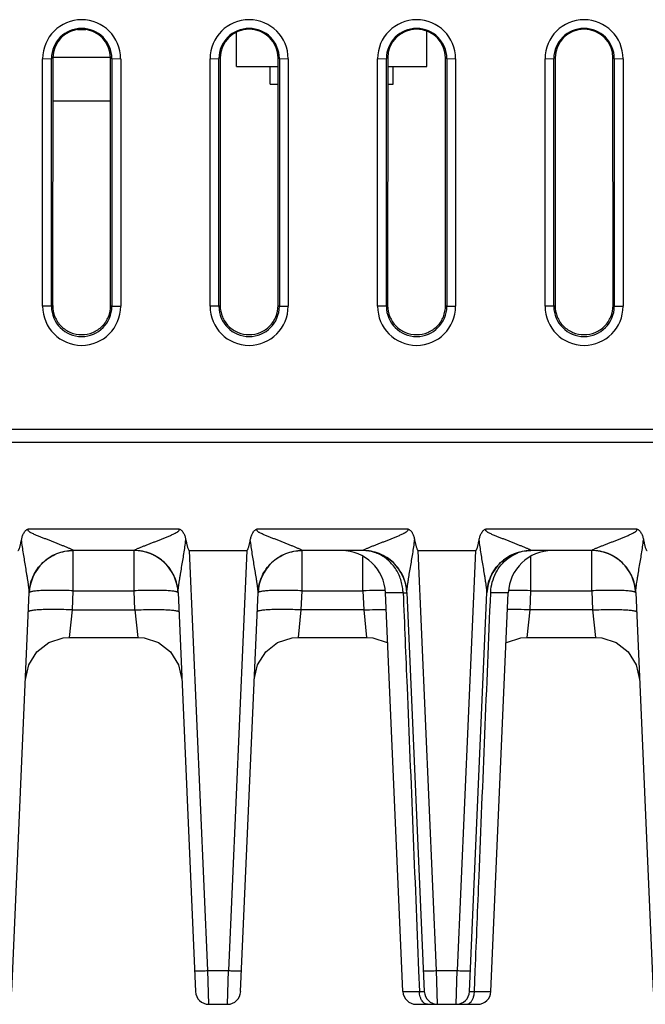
# Model space of a CAD drawing. Header units: inches. Extents: x 0 to 34, y 0 to 22.
# Tile 28 of 68: x 16.1 to 17.5, y 4.7 to 7. Entities that reach past the tile are written whole.
import ezdxf

# ---------------------------------------------------------------- set-up
doc = ezdxf.new("R2010")
doc.units = ezdxf.units.IN
doc.header["$LTSCALE"] = 1.87
doc.header["$MEASUREMENT"] = 0
doc.layers.get('0').update_dxf_attribs({"linetype": 'CONTINUOUS'})

msp = doc.modelspace()

# ---------------------------------------------------------------- linework, layer by layer
at = {"color": 7, "linetype": 'CONTINUOUS'}
for p, q in [((16.2406, 6.9439), (16.2218, 6.9439)), ((16.5824, 6.8609), (16.5824, 6.9382)), ((17.0144, 6.8609), (17.0144, 6.9411)), ((16.1427, 6.8786), (16.1627, 6.8787)), ((16.1427, 6.3164), (16.1427, 6.8786)), ((16.1657, 6.8802), (16.1627, 6.8787)), ((16.1627, 6.3165), (16.1627, 6.8787)), ((16.1657, 6.8802), (16.1654, 6.3179)), ((16.2967, 6.8809), (16.1657, 6.8809)), ((16.2968, 6.8802), (16.2998, 6.8787)), ((16.297, 6.3179), (16.2968, 6.8802)), ((16.2998, 6.8787), (16.3198, 6.8786)), ((16.2998, 6.8787), (16.2998, 6.3165)), ((16.3198, 6.8786), (16.3198, 6.3164)), ((16.5227, 6.8786), (16.5427, 6.8787)), ((16.5227, 6.3164), (16.5227, 6.8786)), ((16.5457, 6.8802), (16.5427, 6.8787)), ((16.5427, 6.3165), (16.5427, 6.8787)), ((16.5457, 6.8802), (16.5454, 6.3179)), ((16.6768, 6.8802), (16.6798, 6.8787)), ((16.677, 6.3179), (16.6768, 6.8802)), ((16.6798, 6.8787), (16.6998, 6.8786)), ((16.6798, 6.8787), (16.6798, 6.3165)), ((16.6998, 6.8786), (16.6998, 6.3164)), ((16.9027, 6.8786), (16.9227, 6.8787)), ((16.9027, 6.3164), (16.9027, 6.8786)), ((16.9257, 6.8802), (16.9227, 6.8787)), ((16.9227, 6.3165), (16.9227, 6.8787)), ((16.9257, 6.8802), (16.9254, 6.3179)), ((17.0568, 6.8802), (17.0598, 6.8787)), ((17.057, 6.3179), (17.0568, 6.8802)), ((17.0598, 6.8787), (17.0798, 6.8786)), ((17.0598, 6.8787), (17.0598, 6.3165)), ((17.0798, 6.8786), (17.0798, 6.3164)), ((17.2827, 6.8786), (17.3027, 6.8787)), ((17.2827, 6.3164), (17.2827, 6.8786)), ((17.3057, 6.8802), (17.3027, 6.8787)), ((17.3027, 6.3165), (17.3027, 6.8787)), ((17.3057, 6.8802), (17.3054, 6.3179)), ((17.4368, 6.8802), (17.4398, 6.8787)), ((17.437, 6.3179), (17.4368, 6.8802)), ((17.4398, 6.8787), (17.4598, 6.8786)), ((17.4398, 6.8787), (17.4398, 6.3165)), ((17.4598, 6.8786), (17.4598, 6.3164)), ((16.5824, 6.8609), (16.6768, 6.8609)), ((16.6589, 6.8209), (16.6589, 6.8609)), ((16.9257, 6.8609), (17.0144, 6.8609)), ((16.9379, 6.8209), (16.9379, 6.8609)), ((16.6589, 6.8209), (16.6768, 6.8209)), ((16.9256, 6.8209), (16.9379, 6.8209)), ((16.2968, 6.7819), (16.1656, 6.7819)), ((16.1627, 6.3165), (16.1427, 6.3164)), ((16.1627, 6.3165), (16.1654, 6.3179)), ((16.297, 6.3179), (16.2998, 6.3165)), ((16.2998, 6.3165), (16.3198, 6.3164)), ((16.5427, 6.3165), (16.5227, 6.3164)), ((16.5427, 6.3165), (16.5454, 6.3179)), ((16.677, 6.3179), (16.6798, 6.3165)), ((16.6798, 6.3165), (16.6998, 6.3164)), ((16.9227, 6.3165), (16.9027, 6.3164)), ((16.9227, 6.3165), (16.9254, 6.3179)), ((17.057, 6.3179), (17.0598, 6.3165)), ((17.0598, 6.3165), (17.0798, 6.3164)), ((17.3027, 6.3165), (17.2827, 6.3164)), ((17.3027, 6.3165), (17.3054, 6.3179)), ((17.437, 6.3179), (17.4398, 6.3165)), ((17.4398, 6.3165), (17.4598, 6.3164)), ((21.1188, 6.0369), (6.0132, 6.0369)), ((18.5065, 6.0069), (13.9157, 6.0069)), ((16.1104, 5.8114), (16.4519, 5.8114)), ((16.6296, 5.8114), (16.9712, 5.8114)), ((17.1488, 5.8114), (17.4904, 5.8114)), ((16.2122, 5.7619), (16.2123, 5.7621)), ((16.3501, 5.7619), (16.2122, 5.7619)), ((16.2122, 5.6706), (16.2122, 5.7619)), ((16.35, 5.7621), (16.3501, 5.7619)), ((16.3501, 5.6706), (16.3501, 5.7619)), ((16.4758, 5.7619), (16.6058, 5.7619)), ((16.5174, 4.8084), (16.4758, 5.7619)), ((16.6058, 5.7619), (16.5641, 4.8084)), ((16.7315, 5.7619), (16.7315, 5.7621)), ((16.8693, 5.7619), (16.7315, 5.7619)), ((16.7315, 5.6706), (16.7315, 5.7619)), ((16.8693, 5.7621), (16.8693, 5.7619)), ((16.8693, 5.6706), (16.8693, 5.7474)), ((16.995, 5.7619), (17.125, 5.7619)), ((17.0366, 4.8084), (16.995, 5.7619)), ((17.125, 5.7619), (17.0834, 4.8084)), ((17.2507, 5.7619), (17.2507, 5.7621)), ((17.3885, 5.7619), (17.2507, 5.7619)), ((17.2507, 5.6706), (17.2507, 5.7474)), ((17.3885, 5.7621), (17.3885, 5.7619)), ((17.3885, 5.6706), (17.3885, 5.7619)), ((16.0728, 4.7606), (16.1124, 5.667)), ((16.2103, 5.6271), (16.2122, 5.6706)), ((16.2122, 5.6706), (16.3501, 5.6706)), ((16.352, 5.6271), (16.3501, 5.6706)), ((16.4499, 5.667), (16.4895, 4.7606)), ((16.592, 4.7606), (16.6316, 5.667)), ((16.7296, 5.6271), (16.7315, 5.6706)), ((16.7315, 5.6706), (16.8693, 5.6706)), ((16.8693, 5.6706), (16.8712, 5.6271)), ((16.9606, 5.6662), (16.9207, 5.6662)), ((16.9602, 4.7606), (16.9207, 5.6662)), ((16.9692, 5.667), (17.0087, 4.7606)), ((17.1113, 4.7606), (17.1508, 5.667)), ((17.1993, 5.6662), (17.1594, 5.6662)), ((17.1598, 4.7606), (17.1993, 5.6662)), ((17.2488, 5.6271), (17.2507, 5.6706)), ((17.2507, 5.6706), (17.3885, 5.6706)), ((17.3885, 5.6706), (17.3904, 5.6271)), ((17.4884, 5.667), (17.528, 4.7606)), ((16.2036, 5.5649), (16.2103, 5.6271)), ((16.2103, 5.6271), (16.352, 5.6271)), ((16.352, 5.6271), (16.3587, 5.5649)), ((16.7229, 5.5649), (16.7296, 5.6271)), ((16.8712, 5.6271), (16.7296, 5.6271)), ((16.8712, 5.6271), (16.8779, 5.5649)), ((17.2421, 5.5649), (17.2488, 5.6271)), ((17.3904, 5.6271), (17.2488, 5.6271)), ((17.3904, 5.6271), (17.3971, 5.5649)), ((16.2037, 5.5649), (16.3587, 5.5649)), ((16.7229, 5.5649), (16.8779, 5.5649)), ((17.2421, 5.5649), (17.3971, 5.5649)), ((16.5174, 4.8084), (16.5641, 4.8084)), ((16.5195, 4.7319), (16.5174, 4.8084)), ((16.5621, 4.7319), (16.5641, 4.8084)), ((16.9957, 4.8079), (16.9975, 4.7606)), ((17.0366, 4.8084), (17.0834, 4.8084)), ((17.0387, 4.7319), (17.0366, 4.8084)), ((17.0813, 4.7319), (17.0834, 4.8084)), ((17.1225, 4.7606), (17.1244, 4.8079)), ((16.9602, 4.7606), (16.9975, 4.7606)), ((17.1225, 4.7606), (17.1598, 4.7606)), ((16.5195, 4.7319), (16.5621, 4.7319)), ((16.9902, 4.7319), (17.1298, 4.7319))]:
    msp.add_line(p, q, dxfattribs=at)
for points in [[(16.1037, 5.4692), (16.1112, 5.5029), (16.1296, 5.5321), (16.1567, 5.5532), (16.1895, 5.5639), (16.2036, 5.5649)], [(16.3587, 5.5649), (16.3728, 5.5639), (16.4056, 5.5532), (16.4327, 5.5321), (16.4511, 5.5029), (16.4586, 5.4692)], [(16.623, 5.4692), (16.6304, 5.5029), (16.6488, 5.5321), (16.6759, 5.5532), (16.7087, 5.5639), (16.7229, 5.5649)], [(16.8779, 5.5649), (16.8921, 5.5639), (16.9248, 5.5532), (16.9257, 5.5525)], [(17.1943, 5.5525), (17.1952, 5.5532), (17.2279, 5.5639), (17.2421, 5.5649)], [(17.3971, 5.5649), (17.4113, 5.5639), (17.4441, 5.5532), (17.4712, 5.5321), (17.4896, 5.5029), (17.497, 5.4692)]]:
    msp.add_lwpolyline(points, dxfattribs=at)
for centre, radius, start, end in [((16.2312, 6.8786), 0.0885, 0.0031, 179.9969), ((16.6112, 6.8786), 0.0885, 0.0031, 179.9969), ((16.9912, 6.8786), 0.0885, 0.0031, 179.9969), ((17.3712, 6.8786), 0.0885, 0.0031, 179.9969), ((16.2312, 6.8787), 0.0686, 0.0022, 179.9977), ((16.2312, 6.8801), 0.0656, 0.0782, 179.9219), ((16.6112, 6.8787), 0.0686, 0.0022, 179.9977), ((16.6112, 6.8801), 0.0656, 0.0782, 179.9219), ((16.9912, 6.8787), 0.0686, 0.0022, 179.9977), ((16.9912, 6.8801), 0.0656, 0.0782, 179.9219), ((17.3712, 6.8787), 0.0686, 0.0022, 179.9977), ((17.3712, 6.8801), 0.0656, 0.0782, 179.9219), ((16.2312, 6.3164), 0.0886, 180.0045, 359.9955), ((16.2312, 6.3165), 0.0686, 180.0024, 359.9976), ((16.6112, 6.3164), 0.0886, 180.0045, 359.9955), ((16.6112, 6.3165), 0.0686, 180.0024, 359.9976), ((16.9912, 6.3164), 0.0886, 180.0045, 359.9955), ((16.9912, 6.3165), 0.0686, 180.0024, 359.9976), ((17.3712, 6.3164), 0.0886, 180.0045, 359.9955), ((17.3712, 6.3165), 0.0686, 180.0024, 359.9976), ((16.2122, 5.6619), 0.1, 90, 177.5), ((16.3501, 5.6619), 0.1, 2.5, 90), ((16.7315, 5.6619), 0.1, 90, 177.5), ((16.8208, 5.6619), 0.1, 2.5, 90), ((16.8693, 5.6619), 0.1, 2.5, 90.0042), ((17.2507, 5.6619), 0.1, 89.9948, 177.5), ((17.2992, 5.6619), 0.1, 90, 177.5), ((17.2506, 5.6759), 0.0859, 96.9534, 109.979), ((17.2507, 5.6747), 0.0872, 90.0003, 96.9607), ((17.3885, 5.6619), 0.1, 2.5, 90), ((16.3515, 5.663), 0.0985, 24.3607, 30.4467), ((16.3504, 5.6625), 0.0997, 2.5741, 24.3138), ((16.8696, 5.6625), 0.0996, 8.6511, 23.3725), ((17.3899, 5.663), 0.0985, 24.3607, 30.4467), ((17.3888, 5.6625), 0.0997, 2.5741, 24.3138), ((16.9168, 4.5841), 1.0875, 90.8807, 92.5041), ((16.9135, 4.8278), 0.8438, 89.5595, 90.9093), ((17.2063, 4.7865), 0.885, 89.1221, 90.409), ((17.2024, 4.5576), 1.1141, 87.5152, 89.0999), ((16.5195, 4.7619), 0.03, 182.5, 269.9999), ((16.5621, 4.7619), 0.03, 270.0001, 357.5), ((16.9902, 4.7619), 0.03, 182.5004, 270.0048), ((17.0435, 4.7618), 0.046, 181.5556, 184.3034), ((17.0387, 4.7619), 0.03, 182.5, 270), ((17.0813, 4.7619), 0.03, 270, 357.5), ((17.0762, 4.7618), 0.0463, 355.7498, 358.4023), ((17.1298, 4.7619), 0.03, 269.9958, 357.4997)]:
    msp.add_arc(centre, radius, start, end, dxfattribs=at)
for points, knots in [([(16.1655, 6.3179), (16.1655, 6.3094), (16.1689, 6.2921), (16.1834, 6.2701), (16.2054, 6.2556), (16.2312, 6.2503), (16.257, 6.2556), (16.279, 6.2701), (16.2935, 6.2921), (16.2969, 6.3094), (16.2969, 6.3179)], [0, 0, 0, 0, 0.12498, 0.249974, 0.374984, 0.5, 0.625016, 0.750026, 0.87502, 1, 1, 1, 1]), ([(16.5455, 6.3179), (16.5455, 6.3094), (16.5489, 6.2921), (16.5634, 6.2701), (16.5854, 6.2556), (16.6112, 6.2503), (16.637, 6.2556), (16.659, 6.2701), (16.6735, 6.2921), (16.6769, 6.3094), (16.6769, 6.3179)], [0, 0, 0, 0, 0.12498, 0.249974, 0.374984, 0.5, 0.625016, 0.750026, 0.87502, 1, 1, 1, 1]), ([(16.9255, 6.3179), (16.9255, 6.3094), (16.9289, 6.2921), (16.9434, 6.2701), (16.9654, 6.2556), (16.9912, 6.2503), (17.017, 6.2556), (17.039, 6.2701), (17.0535, 6.2921), (17.0569, 6.3094), (17.0569, 6.3179)], [0, 0, 0, 0, 0.12498, 0.249974, 0.374984, 0.5, 0.625016, 0.750026, 0.87502, 1, 1, 1, 1]), ([(17.3055, 6.3179), (17.3055, 6.3094), (17.3089, 6.2921), (17.3234, 6.2701), (17.3454, 6.2556), (17.3712, 6.2503), (17.397, 6.2556), (17.419, 6.2701), (17.4335, 6.2921), (17.4369, 6.3094), (17.4369, 6.3179)], [0, 0, 0, 0, 0.12498, 0.249974, 0.374984, 0.5, 0.625016, 0.750026, 0.87502, 1, 1, 1, 1]), ([(16.0947, 5.7863), (16.0952, 5.7888), (16.0964, 5.7938), (16.0988, 5.7998), (16.1014, 5.8042), (16.1039, 5.8072), (16.1069, 5.8097), (16.1092, 5.8109), (16.1104, 5.8114)], [0, 0, 0, 0, 0.249883, 0.499696, 0.624777, 0.749929, 0.874955, 1, 1, 1, 1]), ([(16.2123, 5.7621), (16.2122, 5.7622), (16.212, 5.7624), (16.2114, 5.7629), (16.2101, 5.7637), (16.2081, 5.7647), (16.2056, 5.7658), (16.2027, 5.767), (16.1986, 5.7688), (16.1931, 5.771), (16.1863, 5.7737), (16.1792, 5.7765), (16.1719, 5.7793), (16.1646, 5.7822), (16.1572, 5.7852), (16.1498, 5.7882), (16.1423, 5.7912), (16.1361, 5.7937), (16.131, 5.7957), (16.1272, 5.7972), (16.1235, 5.7987), (16.1197, 5.8004), (16.1167, 5.8019), (16.1143, 5.8033), (16.1126, 5.8044), (16.1113, 5.8056), (16.1104, 5.8066), (16.1099, 5.8075), (16.1095, 5.8085), (16.1095, 5.8095), (16.1098, 5.8105), (16.1102, 5.8111), (16.1104, 5.8114)], [0, 0, 0, 0, 0.002974, 0.007543, 0.021292, 0.04078, 0.064867, 0.091882, 0.120415, 0.18071, 0.24419, 0.309593, 0.37623, 0.443733, 0.511893, 0.580606, 0.649769, 0.719287, 0.754152, 0.78907, 0.824027, 0.859009, 0.894014, 0.911554, 0.928998, 0.946519, 0.95555, 0.964552, 0.973268, 0.981991, 0.991011, 1, 1, 1, 1]), ([(16.35, 5.7621), (16.3502, 5.7624), (16.3509, 5.7629), (16.3522, 5.7637), (16.3542, 5.7647), (16.3577, 5.7663), (16.3627, 5.7684), (16.3692, 5.771), (16.376, 5.7737), (16.383, 5.7765), (16.3903, 5.7793), (16.3976, 5.7821), (16.405, 5.785), (16.4124, 5.788), (16.4199, 5.791), (16.4261, 5.7935), (16.4311, 5.7957), (16.4349, 5.7973), (16.4386, 5.7989), (16.4416, 5.8004), (16.4441, 5.8016), (16.4458, 5.8026), (16.4476, 5.8036), (16.449, 5.8046), (16.4501, 5.8054), (16.4511, 5.8063), (16.4524, 5.8075), (16.4531, 5.8096), (16.4524, 5.8109), (16.4519, 5.8114)], [0, 0, 0, 0, 0.007593, 0.021079, 0.040559, 0.0648, 0.120166, 0.180544, 0.244099, 0.309517, 0.376231, 0.443868, 0.512186, 0.581018, 0.650252, 0.719799, 0.754669, 0.789593, 0.824565, 0.859577, 0.877099, 0.894622, 0.912184, 0.929692, 0.938457, 0.947281, 0.96484, 0.98243, 1, 1, 1, 1]), ([(16.4519, 5.8114), (16.4531, 5.8109), (16.4554, 5.8097), (16.4584, 5.8072), (16.4609, 5.8042), (16.4636, 5.7998), (16.4659, 5.7938), (16.4671, 5.7888), (16.4676, 5.7863)], [0, 0, 0, 0, 0.125071, 0.250047, 0.375256, 0.500323, 0.750124, 1, 1, 1, 1]), ([(16.6139, 5.7863), (16.6144, 5.7888), (16.6156, 5.7938), (16.618, 5.7998), (16.6207, 5.8042), (16.6232, 5.8072), (16.6261, 5.8097), (16.6284, 5.8109), (16.6296, 5.8114)], [0, 0, 0, 0, 0.249883, 0.499696, 0.624777, 0.749929, 0.874955, 1, 1, 1, 1]), ([(16.7315, 5.7621), (16.7314, 5.7622), (16.7312, 5.7624), (16.7306, 5.7629), (16.7293, 5.7637), (16.7273, 5.7647), (16.7248, 5.7658), (16.722, 5.767), (16.7178, 5.7688), (16.7123, 5.771), (16.7055, 5.7737), (16.6984, 5.7765), (16.6912, 5.7793), (16.6839, 5.7822), (16.6765, 5.7852), (16.669, 5.7882), (16.6616, 5.7912), (16.6553, 5.7937), (16.6503, 5.7957), (16.6465, 5.7972), (16.6427, 5.7987), (16.639, 5.8004), (16.6359, 5.8019), (16.6336, 5.8033), (16.6319, 5.8044), (16.6306, 5.8056), (16.6297, 5.8066), (16.6291, 5.8075), (16.6287, 5.8085), (16.6288, 5.8095), (16.6291, 5.8105), (16.6294, 5.8111), (16.6296, 5.8114)], [0, 0, 0, 0, 0.002974, 0.007543, 0.021292, 0.04078, 0.064867, 0.091882, 0.120415, 0.18071, 0.24419, 0.309593, 0.37623, 0.443733, 0.511893, 0.580606, 0.649769, 0.719287, 0.754152, 0.78907, 0.824027, 0.859009, 0.894014, 0.911554, 0.928998, 0.946519, 0.95555, 0.964552, 0.973268, 0.981991, 0.991011, 1, 1, 1, 1]), ([(16.8693, 5.7621), (16.8695, 5.7624), (16.8701, 5.7629), (16.8714, 5.7637), (16.8734, 5.7647), (16.8769, 5.7663), (16.8819, 5.7684), (16.8884, 5.771), (16.8952, 5.7737), (16.9023, 5.7765), (16.9095, 5.7793), (16.9168, 5.7821), (16.9242, 5.785), (16.9317, 5.788), (16.9391, 5.791), (16.9454, 5.7935), (16.9504, 5.7957), (16.9541, 5.7973), (16.9578, 5.7989), (16.9609, 5.8004), (16.9633, 5.8016), (16.9651, 5.8026), (16.9668, 5.8036), (16.9683, 5.8046), (16.9693, 5.8054), (16.9704, 5.8063), (16.9716, 5.8075), (16.9723, 5.8096), (16.9716, 5.8109), (16.9712, 5.8114)], [0, 0, 0, 0, 0.007593, 0.021079, 0.040559, 0.0648, 0.120166, 0.180544, 0.244099, 0.309517, 0.376231, 0.443868, 0.512186, 0.581018, 0.650252, 0.719799, 0.754669, 0.789593, 0.824565, 0.859577, 0.877099, 0.894622, 0.912184, 0.929692, 0.938457, 0.947281, 0.96484, 0.98243, 1, 1, 1, 1]), ([(16.9712, 5.8114), (16.9723, 5.8109), (16.9746, 5.8097), (16.9776, 5.8072), (16.9801, 5.8042), (16.9828, 5.7998), (16.9852, 5.7938), (16.9864, 5.7888), (16.9868, 5.7863)], [0, 0, 0, 0, 0.125071, 0.250047, 0.375256, 0.500323, 0.750124, 1, 1, 1, 1]), ([(17.1332, 5.7863), (17.1336, 5.7888), (17.1348, 5.7938), (17.1372, 5.7998), (17.1399, 5.8042), (17.1424, 5.8072), (17.1454, 5.8097), (17.1477, 5.8109), (17.1488, 5.8114)], [0, 0, 0, 0, 0.249883, 0.499696, 0.624777, 0.749929, 0.874955, 1, 1, 1, 1]), ([(17.2507, 5.7621), (17.2507, 5.7622), (17.2505, 5.7624), (17.2498, 5.7629), (17.2486, 5.7637), (17.2466, 5.7647), (17.2441, 5.7658), (17.2412, 5.767), (17.237, 5.7688), (17.2316, 5.771), (17.2247, 5.7737), (17.2176, 5.7765), (17.2104, 5.7793), (17.2031, 5.7822), (17.1957, 5.7852), (17.1883, 5.7882), (17.1808, 5.7912), (17.1745, 5.7937), (17.1695, 5.7957), (17.1657, 5.7972), (17.1619, 5.7987), (17.1582, 5.8004), (17.1551, 5.8019), (17.1528, 5.8033), (17.1511, 5.8044), (17.1498, 5.8056), (17.1489, 5.8066), (17.1483, 5.8075), (17.148, 5.8085), (17.148, 5.8095), (17.1483, 5.8105), (17.1486, 5.8111), (17.1488, 5.8114)], [0, 0, 0, 0, 0.002974, 0.007543, 0.021292, 0.04078, 0.064867, 0.091882, 0.120415, 0.18071, 0.24419, 0.309593, 0.37623, 0.443733, 0.511893, 0.580606, 0.649769, 0.719287, 0.754152, 0.78907, 0.824027, 0.859009, 0.894014, 0.911554, 0.928998, 0.946519, 0.95555, 0.964552, 0.973268, 0.981991, 0.991011, 1, 1, 1, 1]), ([(17.3885, 5.7621), (17.3887, 5.7624), (17.3893, 5.7629), (17.3906, 5.7637), (17.3926, 5.7647), (17.3962, 5.7663), (17.4012, 5.7684), (17.4076, 5.771), (17.4144, 5.7737), (17.4215, 5.7765), (17.4287, 5.7793), (17.4361, 5.7821), (17.4434, 5.785), (17.4509, 5.788), (17.4584, 5.791), (17.4646, 5.7935), (17.4696, 5.7957), (17.4733, 5.7973), (17.477, 5.7989), (17.4801, 5.8004), (17.4825, 5.8016), (17.4843, 5.8026), (17.4861, 5.8036), (17.4875, 5.8046), (17.4886, 5.8054), (17.4896, 5.8063), (17.4909, 5.8075), (17.4915, 5.8096), (17.4909, 5.8109), (17.4904, 5.8114)], [0, 0, 0, 0, 0.007593, 0.021079, 0.040559, 0.0648, 0.120166, 0.180544, 0.244099, 0.309517, 0.376231, 0.443868, 0.512186, 0.581018, 0.650252, 0.719799, 0.754669, 0.789593, 0.824565, 0.859577, 0.877099, 0.894622, 0.912184, 0.929692, 0.938457, 0.947281, 0.96484, 0.98243, 1, 1, 1, 1]), ([(17.4904, 5.8114), (17.4916, 5.8109), (17.4938, 5.8097), (17.4968, 5.8072), (17.4993, 5.8042), (17.502, 5.7998), (17.5044, 5.7938), (17.5056, 5.7888), (17.5061, 5.7863)], [0, 0, 0, 0, 0.125071, 0.250047, 0.375256, 0.500323, 0.750124, 1, 1, 1, 1]), ([(16.0865, 5.7619), (16.0871, 5.7619), (16.0878, 5.7625), (16.0884, 5.7634), (16.0889, 5.7643), (16.0895, 5.7656), (16.0903, 5.7676), (16.0911, 5.7702), (16.092, 5.7734), (16.0927, 5.7766), (16.0937, 5.7809), (16.0943, 5.7841), (16.0947, 5.7863)], [0, 0, 0, 0, 0.061335, 0.092616, 0.123924, 0.186494, 0.249072, 0.374217, 0.499372, 0.624529, 0.749687, 1, 1, 1, 1]), ([(16.1124, 5.667), (16.1124, 5.6678), (16.1123, 5.6696), (16.1121, 5.6725), (16.1117, 5.6757), (16.1111, 5.6803), (16.1103, 5.6862), (16.1092, 5.6935), (16.108, 5.701), (16.1064, 5.7111), (16.1043, 5.7239), (16.1018, 5.7393), (16.0992, 5.7549), (16.0968, 5.7706), (16.0954, 5.781), (16.0947, 5.7863)], [0, 0, 0, 0, 0.019415, 0.044427, 0.071671, 0.100195, 0.159717, 0.221229, 0.283952, 0.347462, 0.476057, 0.606009, 0.736805, 0.868204, 1, 1, 1, 1]), ([(16.4499, 5.667), (16.4499, 5.6678), (16.45, 5.6696), (16.4503, 5.6737), (16.451, 5.6793), (16.452, 5.6863), (16.4531, 5.6936), (16.4543, 5.7011), (16.4559, 5.7112), (16.4581, 5.7239), (16.4607, 5.7393), (16.4633, 5.7549), (16.4656, 5.7705), (16.467, 5.781), (16.4676, 5.7863)], [0, 0, 0, 0, 0.019961, 0.044774, 0.100599, 0.160196, 0.221726, 0.284429, 0.347866, 0.476246, 0.606051, 0.736825, 0.868224, 1, 1, 1, 1]), ([(16.4676, 5.7863), (16.468, 5.7841), (16.4686, 5.7809), (16.4696, 5.7766), (16.4703, 5.7734), (16.4712, 5.7702), (16.4722, 5.7671), (16.4731, 5.7648), (16.4739, 5.7634), (16.4745, 5.7625), (16.4752, 5.7619), (16.4758, 5.7619)], [0, 0, 0, 0, 0.250346, 0.37552, 0.500693, 0.625864, 0.751025, 0.876116, 0.907422, 0.938713, 1, 1, 1, 1]), ([(16.6058, 5.7619), (16.6063, 5.7619), (16.607, 5.7625), (16.6076, 5.7634), (16.6082, 5.7643), (16.6087, 5.7656), (16.6095, 5.7676), (16.6103, 5.7702), (16.6112, 5.7734), (16.612, 5.7766), (16.6129, 5.7809), (16.6135, 5.7841), (16.6139, 5.7863)], [0, 0, 0, 0, 0.061335, 0.092616, 0.123924, 0.186494, 0.249072, 0.374217, 0.499372, 0.624529, 0.749687, 1, 1, 1, 1]), ([(16.6316, 5.667), (16.6316, 5.6678), (16.6315, 5.6696), (16.6313, 5.6725), (16.6309, 5.6757), (16.6304, 5.6803), (16.6295, 5.6862), (16.6284, 5.6935), (16.6273, 5.701), (16.6256, 5.7111), (16.6235, 5.7239), (16.621, 5.7393), (16.6184, 5.7549), (16.616, 5.7706), (16.6146, 5.781), (16.6139, 5.7863)], [0, 0, 0, 0, 0.019415, 0.044427, 0.071671, 0.100195, 0.159717, 0.221229, 0.283952, 0.347462, 0.476057, 0.606009, 0.736805, 0.868204, 1, 1, 1, 1]), ([(16.9692, 5.667), (16.9691, 5.6678), (16.9692, 5.6696), (16.9696, 5.6737), (16.9703, 5.6793), (16.9712, 5.6863), (16.9723, 5.6936), (16.9735, 5.7011), (16.9751, 5.7112), (16.9773, 5.7239), (16.98, 5.7393), (16.9825, 5.7549), (16.9849, 5.7705), (16.9862, 5.781), (16.9868, 5.7863)], [0, 0, 0, 0, 0.019961, 0.044774, 0.100599, 0.160196, 0.221726, 0.284429, 0.347866, 0.476246, 0.606051, 0.736825, 0.868224, 1, 1, 1, 1]), ([(16.9868, 5.7863), (16.9872, 5.7841), (16.9879, 5.7809), (16.9888, 5.7766), (16.9896, 5.7734), (16.9904, 5.7702), (16.9914, 5.7671), (16.9923, 5.7648), (16.9931, 5.7634), (16.9937, 5.7625), (16.9945, 5.7619), (16.995, 5.7619)], [0, 0, 0, 0, 0.250346, 0.37552, 0.500693, 0.625864, 0.751025, 0.876116, 0.907422, 0.938713, 1, 1, 1, 1]), ([(17.125, 5.7619), (17.1255, 5.7619), (17.1263, 5.7625), (17.1269, 5.7634), (17.1274, 5.7643), (17.128, 5.7656), (17.1288, 5.7676), (17.1296, 5.7702), (17.1304, 5.7734), (17.1312, 5.7766), (17.1321, 5.7809), (17.1328, 5.7841), (17.1332, 5.7863)], [0, 0, 0, 0, 0.061335, 0.092616, 0.123924, 0.186494, 0.249072, 0.374217, 0.499372, 0.624529, 0.749687, 1, 1, 1, 1]), ([(17.1508, 5.667), (17.1509, 5.6678), (17.1508, 5.6696), (17.1505, 5.6725), (17.1502, 5.6757), (17.1496, 5.6803), (17.1488, 5.6862), (17.1476, 5.6935), (17.1465, 5.701), (17.1449, 5.7111), (17.1428, 5.7239), (17.1402, 5.7393), (17.1377, 5.7549), (17.1353, 5.7706), (17.1339, 5.781), (17.1332, 5.7863)], [0, 0, 0, 0, 0.019415, 0.044427, 0.071671, 0.100195, 0.159717, 0.221229, 0.283952, 0.347462, 0.476057, 0.606009, 0.736805, 0.868204, 1, 1, 1, 1]), ([(17.4884, 5.667), (17.4884, 5.6678), (17.4884, 5.6696), (17.4888, 5.6737), (17.4895, 5.6793), (17.4905, 5.6863), (17.4915, 5.6936), (17.4927, 5.7011), (17.4943, 5.7112), (17.4965, 5.7239), (17.4992, 5.7393), (17.5018, 5.7549), (17.5041, 5.7705), (17.5054, 5.781), (17.5061, 5.7863)], [0, 0, 0, 0, 0.019961, 0.044774, 0.100599, 0.160196, 0.221726, 0.284429, 0.347866, 0.476246, 0.606051, 0.736825, 0.868224, 1, 1, 1, 1]), ([(17.5061, 5.7863), (17.5065, 5.7841), (17.5071, 5.7809), (17.508, 5.7766), (17.5088, 5.7734), (17.5097, 5.7702), (17.5107, 5.7671), (17.5116, 5.7648), (17.5124, 5.7634), (17.513, 5.7625), (17.5137, 5.7619), (17.5142, 5.7619)], [0, 0, 0, 0, 0.250346, 0.37552, 0.500693, 0.625864, 0.751025, 0.876116, 0.907422, 0.938713, 1, 1, 1, 1]), ([(16.1124, 5.667), (16.1129, 5.6796), (16.119, 5.7048), (16.1415, 5.7363), (16.1741, 5.7573), (16.1996, 5.7621), (16.2123, 5.7621)], [0, 0, 0, 0, 0.249407, 0.499144, 0.749378, 1, 1, 1, 1]), ([(16.4499, 5.667), (16.4494, 5.6796), (16.4434, 5.7048), (16.4209, 5.7363), (16.3882, 5.7573), (16.3627, 5.7621), (16.35, 5.7621)], [0, 0, 0, 0, 0.249365, 0.499026, 0.749311, 1, 1, 1, 1]), ([(16.6316, 5.667), (16.6322, 5.6796), (16.6382, 5.7048), (16.6607, 5.7363), (16.6933, 5.7573), (16.7189, 5.7621), (16.7315, 5.7621)], [0, 0, 0, 0, 0.249407, 0.499144, 0.749378, 1, 1, 1, 1]), ([(16.9692, 5.667), (16.9686, 5.6796), (16.9626, 5.7048), (16.9401, 5.7363), (16.9075, 5.7573), (16.8819, 5.7621), (16.8693, 5.7621)], [0, 0, 0, 0, 0.249365, 0.499026, 0.749311, 1, 1, 1, 1]), ([(16.9529, 5.7025), (16.9494, 5.7112), (16.9402, 5.7275), (16.9235, 5.7437), (16.908, 5.7531), (16.8915, 5.7598), (16.8781, 5.7619), (16.8693, 5.7619)], [0, 0, 0, 0, 0.259379, 0.510194, 0.633407, 0.755852, 1, 1, 1, 1]), ([(17.1508, 5.667), (17.1514, 5.6796), (17.1574, 5.7048), (17.1799, 5.7363), (17.2126, 5.7573), (17.2381, 5.7621), (17.2507, 5.7621)], [0, 0, 0, 0, 0.249407, 0.499144, 0.749378, 1, 1, 1, 1]), ([(17.1646, 5.6956), (17.1669, 5.7026), (17.1729, 5.7162), (17.1858, 5.7338), (17.2021, 5.7479), (17.2147, 5.7543), (17.2212, 5.7567)], [0, 0, 0, 0, 0.259128, 0.511801, 0.758046, 1, 1, 1, 1]), ([(17.4884, 5.667), (17.4879, 5.6796), (17.4818, 5.7048), (17.4593, 5.7363), (17.4267, 5.7573), (17.4011, 5.7621), (17.3885, 5.7621)], [0, 0, 0, 0, 0.249365, 0.499026, 0.749311, 1, 1, 1, 1]), ([(16.9606, 5.6662), (16.9605, 5.6693), (16.9594, 5.6817), (16.9563, 5.6938), (16.9529, 5.7025)], [0, 0, 0, 0, 0.251354, 1, 1, 1, 1]), ([(17.1594, 5.6662), (17.1595, 5.6687), (17.1603, 5.6786), (17.1623, 5.6885), (17.1646, 5.6956)], [0, 0, 0, 0, 0.250931, 1, 1, 1, 1]), ([(16.2122, 5.6706), (16.2058, 5.6709), (16.1931, 5.6713), (16.1746, 5.6716), (16.1576, 5.6716), (16.1446, 5.6713), (16.1354, 5.6708), (16.1296, 5.6704), (16.1245, 5.6699), (16.1203, 5.6693), (16.1174, 5.6687), (16.1155, 5.6682), (16.1144, 5.6679), (16.1135, 5.6675), (16.1128, 5.667), (16.1123, 5.6665), (16.1123, 5.6662)], [0, 0, 0, 0, 0.192761, 0.378426, 0.549363, 0.699342, 0.764728, 0.822843, 0.873151, 0.915269, 0.948864, 0.962402, 0.973781, 0.98305, 0.990319, 1, 1, 1, 1]), ([(16.45, 5.6662), (16.45, 5.6665), (16.4495, 5.667), (16.4488, 5.6675), (16.4479, 5.6679), (16.4468, 5.6682), (16.4449, 5.6687), (16.442, 5.6693), (16.4378, 5.6699), (16.4327, 5.6704), (16.4269, 5.6708), (16.4177, 5.6713), (16.4048, 5.6716), (16.3877, 5.6716), (16.3693, 5.6713), (16.3565, 5.6709), (16.3501, 5.6706)], [0, 0, 0, 0, 0.009681, 0.01695, 0.026219, 0.037598, 0.051136, 0.084731, 0.126849, 0.177157, 0.235272, 0.300658, 0.450636, 0.621573, 0.807239, 1, 1, 1, 1]), ([(16.7315, 5.6706), (16.725, 5.6709), (16.7123, 5.6713), (16.6938, 5.6716), (16.6768, 5.6716), (16.6638, 5.6713), (16.6546, 5.6708), (16.6488, 5.6704), (16.6438, 5.6699), (16.6396, 5.6693), (16.6366, 5.6687), (16.6347, 5.6682), (16.6336, 5.6679), (16.6327, 5.6675), (16.632, 5.667), (16.6316, 5.6665), (16.6316, 5.6662)], [0, 0, 0, 0, 0.192761, 0.378426, 0.549363, 0.699342, 0.764728, 0.822843, 0.873151, 0.915269, 0.948864, 0.962402, 0.973781, 0.98305, 0.990319, 1, 1, 1, 1]), ([(16.9606, 5.6662), (16.9613, 5.6662), (16.9625, 5.6663), (16.9642, 5.6663), (16.9657, 5.6663), (16.9669, 5.6663), (16.9677, 5.6663), (16.9683, 5.6663), (16.9686, 5.6663), (16.9689, 5.6663), (16.969, 5.6663), (16.9691, 5.6663), (16.9692, 5.6662), (16.9692, 5.6662)], [0, 0, 0, 0, 0.224439, 0.423871, 0.595985, 0.738936, 0.851578, 0.896198, 0.932876, 0.961563, 0.982231, 0.994903, 1, 1, 1, 1]), ([(16.9606, 5.6662), (16.9636, 5.5947), (16.971, 5.4159), (16.9827, 5.1298), (16.9914, 4.9152), (16.9957, 4.8079)], [0, 0, 0, 0, 0.250007, 0.625009, 1, 1, 1, 1]), ([(17.1244, 4.8079), (17.1272, 4.8795), (17.1344, 5.0583), (17.1461, 5.3444), (17.1549, 5.5589), (17.1594, 5.6662)], [0, 0, 0, 0, 0.249992, 0.624991, 1, 1, 1, 1]), ([(17.4884, 5.6662), (17.4884, 5.6665), (17.488, 5.667), (17.4873, 5.6675), (17.4864, 5.6679), (17.4853, 5.6682), (17.4834, 5.6687), (17.4804, 5.6693), (17.4762, 5.6699), (17.4712, 5.6704), (17.4654, 5.6708), (17.4562, 5.6713), (17.4432, 5.6716), (17.4262, 5.6716), (17.4077, 5.6713), (17.395, 5.6709), (17.3885, 5.6706)], [0, 0, 0, 0, 0.009681, 0.01695, 0.026219, 0.037598, 0.051136, 0.084731, 0.126849, 0.177157, 0.235272, 0.300658, 0.450636, 0.621573, 0.807239, 1, 1, 1, 1]), ([(16.2103, 5.6271), (16.2039, 5.6274), (16.1912, 5.6278), (16.1727, 5.6282), (16.1557, 5.6281), (16.1427, 5.6278), (16.1335, 5.6273), (16.1277, 5.6269), (16.1226, 5.6264), (16.1184, 5.6258), (16.1155, 5.6253), (16.1136, 5.6248), (16.1125, 5.6244), (16.1116, 5.624), (16.1109, 5.6236), (16.1105, 5.6231), (16.1104, 5.6228)], [0, 0, 0, 0, 0.192797, 0.378497, 0.549466, 0.699472, 0.764871, 0.822997, 0.873317, 0.915444, 0.949038, 0.96257, 0.973937, 0.983188, 0.990428, 1, 1, 1, 1]), ([(16.352, 5.6271), (16.3584, 5.6274), (16.3712, 5.6278), (16.3896, 5.6282), (16.4067, 5.6281), (16.4196, 5.6278), (16.4288, 5.6273), (16.4346, 5.6269), (16.4397, 5.6264), (16.4439, 5.6258), (16.4468, 5.6253), (16.4487, 5.6248), (16.4498, 5.6244), (16.4507, 5.624), (16.4514, 5.6236), (16.4519, 5.6231), (16.4519, 5.6228)], [0, 0, 0, 0, 0.192799, 0.378502, 0.549469, 0.699473, 0.764871, 0.822997, 0.873316, 0.915443, 0.949037, 0.962569, 0.973937, 0.983188, 0.990428, 1, 1, 1, 1]), ([(16.7296, 5.6271), (16.7231, 5.6274), (16.7104, 5.6278), (16.6919, 5.6282), (16.6749, 5.6281), (16.6619, 5.6278), (16.6527, 5.6273), (16.6469, 5.6269), (16.6419, 5.6264), (16.6377, 5.6258), (16.6347, 5.6253), (16.6328, 5.6248), (16.6317, 5.6244), (16.6309, 5.624), (16.6301, 5.6236), (16.6297, 5.6231), (16.6297, 5.6228)], [0, 0, 0, 0, 0.192797, 0.378497, 0.549466, 0.699472, 0.764871, 0.822997, 0.873317, 0.915444, 0.949038, 0.96257, 0.973937, 0.983188, 0.990428, 1, 1, 1, 1]), ([(16.8712, 5.6271), (16.8801, 5.6275), (16.8974, 5.6281), (16.9146, 5.6282), (16.9229, 5.6281)], [0, 0, 0, 0, 0.519046, 1, 1, 1, 1]), ([(17.2488, 5.6271), (17.2399, 5.6275), (17.2226, 5.6281), (17.2054, 5.6282), (17.1971, 5.6281)], [0, 0, 0, 0, 0.519043, 1, 1, 1, 1]), ([(17.3904, 5.6271), (17.3969, 5.6274), (17.4096, 5.6278), (17.4281, 5.6282), (17.4451, 5.6281), (17.4581, 5.6278), (17.4673, 5.6273), (17.4731, 5.6269), (17.4781, 5.6264), (17.4823, 5.6258), (17.4853, 5.6253), (17.4872, 5.6248), (17.4883, 5.6244), (17.4892, 5.624), (17.4899, 5.6236), (17.4903, 5.6231), (17.4903, 5.6228)], [0, 0, 0, 0, 0.192799, 0.378502, 0.549469, 0.699473, 0.764871, 0.822997, 0.873316, 0.915443, 0.949037, 0.962569, 0.973937, 0.983188, 0.990428, 1, 1, 1, 1]), ([(16.4874, 4.8084), (16.4874, 4.8083), (16.4877, 4.8082), (16.4881, 4.8081), (16.4888, 4.808), (16.4898, 4.808), (16.4911, 4.8079), (16.4926, 4.8079), (16.4943, 4.8078), (16.4971, 4.8078), (16.501, 4.8079), (16.5061, 4.808), (16.5116, 4.8081), (16.5155, 4.8083), (16.5174, 4.8084)], [0, 0, 0, 0, 0.006428, 0.021401, 0.045484, 0.07863, 0.120645, 0.171073, 0.229389, 0.295062, 0.446076, 0.618479, 0.805883, 1, 1, 1, 1]), ([(16.5641, 4.8084), (16.5661, 4.8083), (16.5699, 4.8081), (16.5754, 4.808), (16.5806, 4.8079), (16.5845, 4.8078), (16.5872, 4.8078), (16.589, 4.8079), (16.5905, 4.8079), (16.5917, 4.808), (16.5927, 4.808), (16.5935, 4.8081), (16.5939, 4.8082), (16.5941, 4.8083), (16.5941, 4.8084)], [0, 0, 0, 0, 0.194117, 0.381521, 0.553924, 0.704937, 0.770611, 0.828927, 0.879355, 0.92137, 0.954515, 0.978599, 0.993572, 1, 1, 1, 1]), ([(17.0067, 4.8084), (17.0067, 4.8083), (17.0069, 4.8082), (17.0073, 4.8081), (17.0081, 4.808), (17.009, 4.808), (17.0103, 4.8079), (17.0118, 4.8079), (17.0136, 4.8078), (17.0163, 4.8078), (17.0202, 4.8079), (17.0253, 4.808), (17.0309, 4.8081), (17.0347, 4.8083), (17.0366, 4.8084)], [0, 0, 0, 0, 0.006428, 0.021401, 0.045484, 0.07863, 0.120645, 0.171073, 0.229389, 0.295062, 0.446076, 0.618479, 0.805883, 1, 1, 1, 1]), ([(17.0834, 4.8084), (17.0853, 4.8083), (17.0891, 4.8081), (17.0947, 4.808), (17.0998, 4.8079), (17.1037, 4.8078), (17.1064, 4.8078), (17.1082, 4.8079), (17.1097, 4.8079), (17.111, 4.808), (17.1119, 4.808), (17.1127, 4.8081), (17.1131, 4.8082), (17.1133, 4.8083), (17.1133, 4.8084)], [0, 0, 0, 0, 0.194117, 0.381521, 0.553924, 0.704937, 0.770611, 0.828927, 0.879355, 0.921369, 0.954515, 0.978599, 0.993572, 1, 1, 1, 1]), ([(17.0087, 4.7606), (17.0087, 4.7605), (17.0087, 4.7605), (17.0085, 4.7605), (17.0083, 4.7605), (17.008, 4.7604), (17.0076, 4.7604), (17.0068, 4.7604), (17.0057, 4.7604), (17.0041, 4.7604), (17.0022, 4.7604), (16.9999, 4.7605), (16.9984, 4.7605), (16.9975, 4.7606)], [0, 0, 0, 0, 0.005021, 0.017675, 0.038463, 0.067402, 0.104451, 0.149544, 0.263268, 0.407162, 0.579671, 0.778311, 1, 1, 1, 1]), ([(17.0005, 4.7456), (16.9997, 4.7476), (16.9985, 4.7518), (16.9978, 4.7561), (16.9977, 4.7583)], [0, 0, 0, 0, 0.489288, 1, 1, 1, 1]), ([(17.0163, 4.7319), (17.0147, 4.7319), (17.0114, 4.7326), (17.007, 4.7355), (17.0032, 4.7399), (17.0013, 4.7436), (17.0005, 4.7456)], [0, 0, 0, 0, 0.21339, 0.446227, 0.707572, 1, 1, 1, 1]), ([(17.1037, 4.7319), (17.1053, 4.7319), (17.1087, 4.7326), (17.1132, 4.7356), (17.117, 4.7403), (17.1189, 4.744), (17.1197, 4.7461)], [0, 0, 0, 0, 0.212487, 0.445023, 0.706871, 1, 1, 1, 1]), ([(17.1225, 4.7606), (17.1216, 4.7605), (17.1201, 4.7605), (17.1178, 4.7604), (17.1159, 4.7604), (17.1143, 4.7604), (17.1132, 4.7604), (17.1124, 4.7604), (17.112, 4.7604), (17.1117, 4.7605), (17.1115, 4.7605), (17.1113, 4.7605), (17.1113, 4.7605), (17.1113, 4.7606)], [0, 0, 0, 0, 0.221661, 0.42028, 0.592775, 0.736664, 0.850392, 0.89549, 0.932547, 0.961496, 0.982296, 0.994965, 1, 1, 1, 1]), ([(17.1197, 4.7461), (17.12, 4.7471), (17.1214, 4.751), (17.1221, 4.7552), (17.1224, 4.7584)], [0, 0, 0, 0, 0.241782, 1, 1, 1, 1])]:
    msp.add_open_spline(points, degree=3, knots=knots, dxfattribs=at)

doc.saveas('drawing.dxf')
